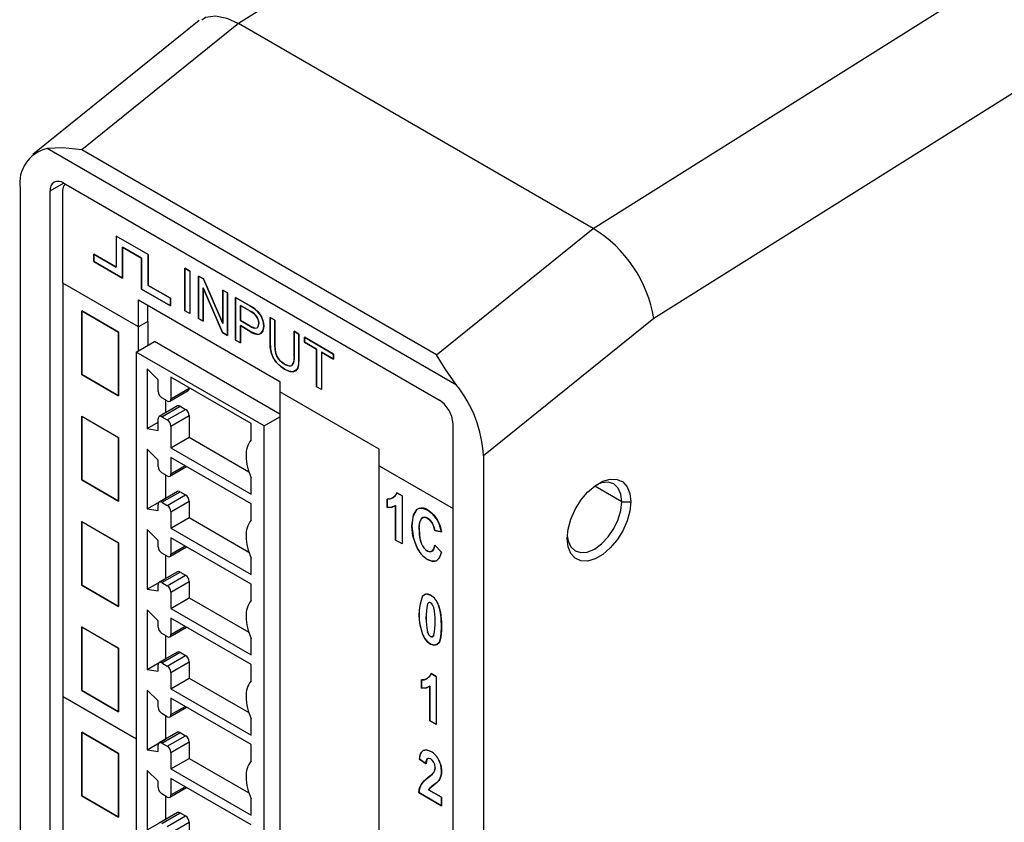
# Model space of a CAD drawing. Header units: millimetres. Extents: x 0 to 1397, y 0 to 1080.
# Tile 18 of 21: x 907 to 1003, y 792 to 870. Entities that reach past the tile are written whole.
import ezdxf

# ---------------------------------------------------------------- set-up
doc = ezdxf.new("R2010")
doc.units = ezdxf.units.MM
doc.header["$LTSCALE"] = 5

msp = doc.modelspace()

# ---------------------------------------------------------------- linework, layer by layer
for p, q in [((962.933, 849.97), (1056.058, 908.424)), ((944.182, 879.631), (928.55, 869.819)), ((924.763, 870.128), (908.647, 857.15)), ((928.55, 869.819), (913.368, 857.593)), ((962.933, 849.97), (928.55, 869.819)), ((1013.851, 869.515), (968.82, 841.249)), ((949.682, 834.805), (910.012, 857.707)), ((947.751, 837.744), (913.368, 857.593)), ((910.308, 853.605), (911.617, 854.36)), ((911.629, 854.367), (948.064, 833.334)), ((907.396, 853.865), (907.396, 675.638)), ((910.308, 672.591), (910.308, 853.605)), ((911.547, 844.677), (911.547, 853.675)), ((947.751, 837.744), (962.933, 849.97)), ((919.804, 847.456), (916.712, 849.241)), ((916.712, 849.241), (916.712, 846.24)), ((916.712, 849.241), (916.712, 846.24)), ((919.804, 847.456), (916.712, 849.241)), ((914.555, 847.485), (916.712, 846.24)), ((914.555, 846.765), (914.555, 847.485)), ((914.555, 847.485), (914.555, 846.765)), ((916.712, 846.24), (914.555, 847.485)), ((919.18, 847.096), (917.335, 848.161)), ((917.335, 848.161), (917.335, 845.16)), ((917.335, 848.161), (919.18, 847.096)), ((917.335, 845.16), (917.335, 848.161)), ((917.335, 845.16), (914.555, 846.765)), ((914.555, 846.765), (917.335, 845.16)), ((919.18, 844.095), (919.18, 847.096)), ((919.18, 847.096), (919.18, 844.095)), ((919.804, 847.456), (919.804, 844.455)), ((919.804, 844.455), (919.804, 847.456)), ((923.377, 846.12), (923.377, 841.996)), ((923.85, 845.847), (923.377, 846.12)), ((923.377, 846.12), (923.85, 845.847)), ((923.377, 841.996), (923.377, 846.12)), ((923.85, 845.847), (923.85, 841.723)), ((923.85, 845.847), (923.85, 841.723)), ((911.547, 844.677), (911.547, 804.643)), ((918.874, 840.448), (911.547, 844.677)), ((918.874, 840.448), (911.547, 844.677)), ((924.678, 845.369), (924.678, 841.245)), ((925.163, 845.089), (924.678, 845.369)), ((924.678, 845.369), (925.163, 845.089)), ((924.678, 841.245), (924.678, 845.369)), ((927.039, 840.768), (925.163, 845.089)), ((925.163, 845.089), (927.039, 840.768)), ((921.961, 842.49), (919.18, 844.095)), ((919.18, 844.095), (921.961, 842.49)), ((919.804, 844.455), (921.961, 843.21)), ((921.961, 843.21), (919.804, 844.455)), ((925.131, 844.224), (927.007, 839.901)), ((925.131, 840.983), (925.131, 844.224)), ((925.131, 844.224), (925.131, 840.983)), ((927.007, 839.901), (925.131, 844.224)), ((927.039, 844.006), (927.039, 840.768)), ((927.492, 843.745), (927.039, 844.006)), ((927.039, 844.006), (927.492, 843.745)), ((927.039, 840.768), (927.039, 844.006)), ((927.492, 839.621), (927.492, 843.745)), ((927.492, 843.745), (927.492, 839.621)), ((918.874, 843.077), (932.583, 835.163)), ((918.874, 840.448), (918.874, 843.077)), ((921.961, 843.21), (921.961, 842.49)), ((921.961, 842.49), (921.961, 843.21)), ((928.286, 843.286), (929.633, 842.508)), ((928.286, 839.162), (928.286, 843.286)), ((928.286, 843.286), (928.286, 839.162)), ((929.633, 842.508), (928.286, 843.286)), ((913.387, 835.83), (913.387, 841.987)), ((913.387, 841.987), (916.951, 839.929)), ((913.388, 841.981), (913.392, 841.984)), ((916.951, 839.925), (913.388, 841.981)), ((913.388, 841.981), (913.388, 835.829)), ((919.772, 840.966), (919.772, 842.559)), ((923.85, 841.723), (923.377, 841.996)), ((923.85, 841.723), (923.377, 841.996)), ((928.758, 842.527), (928.758, 841.053)), ((929.672, 841.999), (928.758, 842.527)), ((928.758, 842.527), (929.672, 841.999)), ((928.758, 841.053), (928.758, 842.527)), ((919.772, 840.966), (918.874, 840.448)), ((919.772, 840.966), (918.874, 840.448)), ((919.772, 840.966), (919.772, 838.63)), ((924.678, 841.245), (925.131, 840.983)), ((925.131, 840.983), (924.678, 841.245)), ((928.758, 841.053), (929.682, 840.52)), ((929.682, 840.52), (928.758, 841.053)), ((931.621, 841.361), (932.093, 841.088)), ((931.621, 838.978), (931.621, 841.361)), ((931.621, 841.361), (931.621, 838.978)), ((932.093, 841.088), (931.621, 841.361)), ((932.093, 841.088), (932.093, 838.708)), ((932.093, 838.708), (932.093, 841.088)), ((968.82, 841.249), (952.298, 827.944)), ((916.951, 839.929), (916.951, 839.925)), ((916.951, 833.773), (916.951, 839.925)), ((916.951, 839.925), (916.951, 833.77)), ((918.874, 838.112), (918.874, 840.448)), ((927.007, 839.901), (927.492, 839.621)), ((927.492, 839.621), (927.007, 839.901)), ((928.758, 840.566), (928.758, 838.889)), ((929.674, 840.037), (928.758, 840.566)), ((928.758, 840.566), (929.674, 840.037)), ((928.758, 838.889), (928.758, 840.566)), ((933.957, 840.012), (934.43, 839.739)), ((933.957, 837.632), (933.957, 840.012)), ((934.43, 839.739), (933.957, 840.012)), ((933.957, 840.012), (933.957, 837.632)), ((918.663, 837.991), (920.432, 839.011)), ((932.583, 831.997), (920.432, 839.011)), ((928.758, 838.889), (928.286, 839.162)), ((928.286, 839.162), (928.758, 838.889)), ((934.43, 839.739), (934.43, 837.357)), ((934.43, 837.357), (934.43, 839.739)), ((934.948, 839.44), (934.948, 838.953)), ((937.779, 837.806), (934.948, 839.44)), ((934.948, 839.44), (937.779, 837.806)), ((934.948, 838.953), (934.948, 839.44)), ((934.948, 838.953), (936.125, 838.274)), ((936.125, 838.274), (934.948, 838.953)), ((918.663, 837.991), (918.663, 760.216)), ((931.038, 830.847), (918.663, 837.991)), ((936.125, 838.274), (936.125, 834.637)), ((936.125, 834.637), (936.125, 838.274)), ((936.598, 838.001), (937.779, 837.319)), ((936.598, 838.001), (936.598, 834.364)), ((936.598, 838.001), (936.598, 834.364)), ((937.779, 837.319), (936.598, 838.001)), ((937.779, 837.319), (937.779, 837.806)), ((937.779, 837.806), (937.779, 837.319)), ((920.785, 835.305), (919.724, 836.363)), ((919.724, 836.363), (919.724, 830.587)), ((934.183, 836.28), (933.868, 836.099)), ((913.388, 835.829), (916.951, 833.773)), ((916.951, 833.77), (913.388, 835.827)), ((920.785, 834.189), (920.785, 835.305)), ((929.8, 831.078), (922.022, 835.569)), ((922.022, 835.569), (922.022, 833.475)), ((932.583, 835.163), (932.583, 834.146)), ((921.918, 833.246), (923.687, 834.267)), ((922.022, 833.475), (923.79, 834.496)), ((923.79, 834.548), (923.79, 834.496)), ((942.191, 828.599), (932.583, 834.146)), ((942.191, 828.599), (932.583, 834.146)), ((932.583, 834.146), (932.583, 668.028)), ((936.598, 834.364), (936.125, 834.637)), ((936.598, 834.364), (936.125, 834.637)), ((921.668, 833.271), (921.138, 833.577)), ((921.492, 833.372), (921.492, 832.113)), ((922.657, 832.785), (920.888, 831.764)), ((921.138, 831.74), (922.907, 832.761)), ((921.668, 831.434), (923.437, 832.454)), ((922.907, 832.761), (923.437, 832.454)), ((913.387, 825.621), (913.387, 831.778)), ((913.388, 831.779), (916.951, 829.722)), ((913.388, 831.777), (913.388, 825.624)), ((920.785, 830.42), (920.785, 831.536)), ((921.138, 831.74), (921.668, 831.434)), ((922.022, 830.821), (923.79, 831.842)), ((923.79, 831.842), (923.79, 829.749)), ((931.038, 830.847), (932.583, 831.739)), ((919.724, 830.587), (920.785, 831.199)), ((919.724, 830.587), (920.785, 830.42)), ((922.022, 830.821), (922.022, 828.728)), ((929.8, 829.495), (929.8, 831.078)), ((931.038, 753.073), (931.038, 830.847)), ((949.385, 650.032), (949.385, 831.046)), ((916.951, 829.722), (916.951, 823.568)), ((916.951, 823.568), (916.951, 829.72)), ((922.022, 828.728), (923.79, 829.749)), ((923.79, 829.749), (929.572, 826.412)), ((920.785, 827.527), (919.724, 828.585)), ((919.724, 828.585), (919.724, 822.809)), ((922.022, 828.728), (929.8, 824.238)), ((942.191, 826.987), (942.191, 828.599)), ((942.191, 662.481), (942.191, 828.599)), ((920.785, 826.922), (920.785, 827.527)), ((929.8, 823.3), (922.022, 827.79)), ((922.022, 827.79), (922.022, 826.208)), ((952.298, 827.944), (952.298, 649.717)), ((921.918, 825.979), (923.539, 826.914)), ((922.022, 826.208), (923.393, 826.999)), ((942.191, 826.987), (949.385, 822.834)), ((942.191, 826.987), (949.385, 822.834)), ((942.191, 788.588), (942.191, 826.987)), ((913.39, 825.623), (913.387, 825.621)), ((916.951, 823.564), (913.387, 825.621)), ((913.388, 825.624), (916.951, 823.568)), ((921.668, 826.004), (921.138, 826.31)), ((921.492, 826.105), (921.492, 823.83)), ((929.8, 824.238), (929.8, 825.821)), ((965.706, 823.509), (963.088, 825.021)), ((919.724, 822.809), (921.492, 823.83)), ((922.657, 824.497), (920.888, 823.477)), ((921.138, 823.452), (922.907, 824.473)), ((921.492, 823.83), (921.498, 823.829)), ((921.668, 823.146), (923.437, 824.167)), ((922.907, 824.473), (923.437, 824.167)), ((942.967, 823.746), (942.967, 822.94)), ((942.967, 822.94), (942.967, 823.746)), ((944.414, 824.082), (943.904, 824.376)), ((943.904, 824.376), (944.414, 824.082)), ((944.414, 824.082), (944.414, 819.427)), ((944.414, 824.082), (944.414, 819.427)), ((916.951, 823.568), (916.951, 823.564)), ((919.724, 822.809), (920.785, 822.642)), ((920.785, 822.642), (920.785, 823.248)), ((921.138, 823.452), (921.668, 823.146)), ((922.022, 822.533), (923.79, 823.554)), ((923.79, 823.554), (923.79, 821.972)), ((929.8, 821.717), (929.8, 823.3)), ((943.784, 823.142), (943.784, 819.791)), ((943.784, 819.791), (943.784, 823.142)), ((965.706, 823.509), (966.59, 823.509)), ((922.022, 822.533), (922.022, 820.951)), ((922.022, 820.951), (923.79, 821.972)), ((923.79, 821.972), (929.572, 818.634)), ((946.297, 821.891), (946.474, 821.993)), ((913.387, 815.413), (913.387, 821.57)), ((913.388, 821.576), (916.951, 819.519)), ((913.388, 821.569), (913.388, 821.576)), ((913.388, 821.569), (913.388, 815.421)), ((916.951, 819.512), (913.388, 821.569)), ((920.785, 819.75), (919.724, 820.808)), ((919.724, 820.808), (919.724, 815.031)), ((922.022, 820.951), (929.8, 816.461)), ((929.8, 815.522), (922.022, 820.013)), ((922.022, 820.013), (922.022, 818.43)), ((944.414, 819.427), (943.784, 819.791)), ((944.414, 819.427), (943.784, 819.791)), ((947.588, 820.734), (948.245, 820.576)), ((948.245, 820.576), (947.588, 820.734)), ((916.951, 819.519), (916.951, 813.365)), ((916.951, 813.365), (916.951, 819.512)), ((920.785, 819.145), (920.785, 819.75)), ((921.918, 818.201), (923.539, 819.137)), ((922.022, 818.43), (923.393, 819.221)), ((948.251, 818.63), (947.607, 819.289)), ((947.607, 819.289), (948.251, 818.63)), ((921.668, 818.226), (921.138, 818.532)), ((921.492, 818.328), (921.492, 816.052)), ((929.8, 816.461), (929.8, 818.043)), ((919.724, 815.031), (921.492, 816.052)), ((922.657, 816.72), (920.888, 815.699)), ((921.138, 815.674), (922.907, 816.695)), ((921.492, 816.052), (921.498, 816.051)), ((921.668, 815.368), (923.437, 816.389)), ((922.907, 816.695), (923.437, 816.389)), ((913.395, 815.418), (913.387, 815.413)), ((916.951, 813.356), (913.387, 815.413)), ((913.388, 815.421), (916.951, 813.365)), ((919.724, 815.031), (920.785, 814.865)), ((920.785, 814.865), (920.785, 815.47)), ((921.138, 815.674), (921.668, 815.368)), ((922.022, 814.756), (923.79, 815.777)), ((923.79, 815.777), (923.79, 814.194)), ((929.8, 813.94), (929.8, 815.522)), ((922.022, 814.756), (922.022, 813.173)), ((922.022, 813.173), (923.79, 814.194)), ((923.79, 814.194), (929.572, 810.857)), ((946.733, 814.557), (946.414, 814.373)), ((916.951, 813.365), (916.951, 813.356)), ((922.022, 813.173), (929.8, 808.683)), ((920.785, 811.972), (919.724, 813.03)), ((919.724, 813.03), (919.724, 807.254)), ((929.8, 807.745), (922.022, 812.235)), ((922.022, 812.235), (922.022, 810.653)), ((913.387, 805.206), (913.387, 811.362)), ((913.388, 811.373), (916.951, 809.316)), ((913.388, 811.362), (913.388, 811.373)), ((913.388, 811.362), (913.398, 811.367)), ((916.951, 809.305), (913.388, 811.362)), ((913.388, 811.362), (913.388, 805.219)), ((920.785, 811.367), (920.785, 811.972)), ((921.918, 810.424), (923.539, 811.359)), ((922.022, 810.653), (923.393, 811.444)), ((921.668, 810.448), (921.138, 810.755)), ((921.492, 810.55), (921.492, 808.275)), ((929.8, 808.683), (929.8, 810.266)), ((916.951, 809.316), (916.951, 803.162)), ((916.951, 803.162), (916.951, 809.305)), ((922.657, 808.942), (920.888, 807.921)), ((921.138, 807.897), (922.907, 808.918)), ((921.668, 807.591), (923.437, 808.611)), ((922.907, 808.918), (923.437, 808.611)), ((919.724, 807.254), (921.492, 808.275)), ((920.785, 807.087), (920.785, 807.693)), ((921.138, 807.897), (921.668, 807.591)), ((921.492, 808.275), (921.498, 808.274)), ((922.022, 806.978), (923.79, 807.999)), ((923.79, 807.999), (923.79, 806.417)), ((929.8, 806.162), (929.8, 807.745)), ((919.724, 807.254), (920.785, 807.087)), ((922.022, 806.978), (922.022, 805.396)), ((947.735, 806.576), (947.226, 806.87)), ((947.226, 806.87), (947.735, 806.576)), ((947.735, 806.576), (947.735, 801.921)), ((947.735, 806.576), (947.735, 801.921)), ((922.022, 805.396), (923.79, 806.417)), ((923.79, 806.417), (929.572, 803.079)), ((946.288, 806.241), (946.288, 805.434)), ((946.288, 805.434), (946.288, 806.241)), ((947.105, 805.636), (947.105, 802.285)), ((947.105, 802.285), (947.105, 805.636)), ((918.663, 800.535), (911.547, 804.643)), ((911.547, 804.643), (911.547, 763.019)), ((911.547, 804.643), (918.663, 800.535)), ((913.399, 805.213), (913.387, 805.206)), ((916.951, 803.148), (913.387, 805.206)), ((913.388, 805.219), (916.951, 803.162)), ((920.785, 804.205), (919.724, 805.263)), ((919.724, 805.263), (919.724, 799.487)), ((922.022, 805.396), (929.8, 800.905)), ((920.785, 803.6), (920.785, 804.205)), ((921.918, 802.656), (923.539, 803.592)), ((929.8, 799.978), (922.022, 804.468)), ((922.022, 804.468), (922.022, 802.885)), ((922.022, 802.885), (923.393, 803.677)), ((916.951, 803.162), (916.951, 803.148)), ((921.668, 802.681), (921.138, 802.987)), ((921.492, 802.783), (921.492, 800.507)), ((929.8, 800.905), (929.8, 802.488)), ((947.735, 801.921), (947.105, 802.285)), ((947.735, 801.921), (947.105, 802.285)), ((916.951, 799.113), (913.388, 801.17)), ((913.388, 801.17), (913.388, 795.016)), ((913.388, 801.17), (916.951, 799.113)), ((913.388, 795.016), (913.388, 801.17)), ((922.657, 801.175), (920.888, 800.154)), ((921.138, 800.129), (922.907, 801.15)), ((921.668, 799.823), (923.437, 800.844)), ((922.907, 801.15), (923.437, 800.844)), ((919.724, 799.487), (921.492, 800.507)), ((920.785, 799.32), (920.785, 799.925)), ((921.138, 800.129), (921.668, 799.823)), ((921.492, 800.507), (921.498, 800.506)), ((922.022, 799.211), (923.79, 800.232)), ((923.79, 800.232), (923.79, 798.649)), ((929.8, 798.395), (929.8, 799.978)), ((916.951, 792.959), (916.951, 799.113)), ((916.951, 799.113), (916.951, 792.959)), ((919.724, 799.487), (920.785, 799.32)), ((922.022, 799.211), (922.022, 797.628)), ((922.022, 797.628), (923.79, 798.649)), ((923.79, 798.649), (929.572, 795.312)), ((946.113, 798.578), (946.74, 798.127)), ((946.74, 798.127), (946.113, 798.578)), ((920.785, 796.427), (919.724, 797.485)), ((919.724, 797.485), (919.724, 791.709)), ((922.022, 797.628), (929.8, 793.138)), ((920.785, 795.822), (920.785, 796.427)), ((929.8, 792.2), (922.022, 796.69)), ((922.022, 796.69), (922.022, 795.108)), ((913.388, 795.016), (916.951, 792.959)), ((916.951, 792.959), (913.388, 795.016)), ((921.668, 794.904), (921.138, 795.21)), ((921.492, 795.005), (921.492, 792.73)), ((921.918, 794.879), (923.539, 795.814)), ((922.022, 795.108), (923.393, 795.899)), ((946.039, 795.339), (948.253, 794.061)), ((948.253, 794.061), (946.039, 795.339)), ((948.253, 794.886), (946.998, 795.611)), ((946.998, 795.611), (948.253, 794.886)), ((929.8, 793.138), (929.8, 794.721)), ((948.253, 794.061), (948.253, 794.886)), ((948.253, 794.886), (948.253, 794.061)), ((922.657, 793.397), (920.888, 792.377)), ((921.138, 792.352), (922.907, 793.373)), ((921.668, 792.046), (923.437, 793.067)), ((922.907, 793.373), (923.437, 793.067)), ((919.724, 791.709), (921.492, 792.73)), ((921.492, 792.73), (921.498, 792.729)), ((922.022, 791.433), (923.79, 792.454)), ((923.79, 792.454), (923.79, 790.872))]:
    msp.add_line(p, q)
at = {"flags": 128}
for points in [[(924.997, 870.192), (925.361, 870.456), (926.342, 870.572), (927.438, 870.337), (928.55, 869.819)], [(913.368, 857.593), (911.545, 857.774), (910.012, 857.707)], [(911.547, 853.675), (911.642, 854.105), (911.844, 854.287)], [(929.633, 842.508), (929.979, 842.297), (930.176, 842.155)], [(930.176, 842.155), (929.913, 842.339), (929.633, 842.508)], [(930.113, 841.708), (929.916, 841.851), (929.672, 841.999)], [(929.672, 841.999), (929.969, 841.816), (930.113, 841.708)], [(930.176, 842.155), (930.444, 841.915), (930.617, 841.708)], [(930.617, 841.708), (930.391, 841.969), (930.176, 842.155)], [(930.411, 841.293), (930.262, 841.546), (930.113, 841.708)], [(930.113, 841.708), (930.298, 841.496), (930.411, 841.293)], [(930.332, 840.341), (930.425, 840.41), (930.487, 840.522), (930.525, 840.784)], [(930.525, 840.784), (930.489, 841.071), (930.411, 841.293)], [(930.411, 841.293), (930.503, 841.01), (930.525, 840.784)], [(930.617, 841.708), (930.795, 841.411), (930.903, 841.145)], [(930.903, 841.145), (930.76, 841.479), (930.617, 841.708)], [(930.903, 841.145), (930.991, 840.792), (931.012, 840.52)], [(931.012, 840.52), (930.978, 840.867), (930.903, 841.145)], [(929.674, 840.037), (930.376, 839.746), (930.572, 839.741), (930.722, 839.797)], [(929.682, 840.52), (930.111, 840.334), (930.235, 840.321), (930.332, 840.341)], [(931.012, 840.52), (930.921, 840.034), (930.722, 839.797)], [(930.722, 839.797), (930.956, 840.121), (931.012, 840.52)], [(931.757, 837.866), (931.647, 838.44), (931.621, 838.978)], [(931.621, 838.978), (931.664, 838.306), (931.757, 837.866)], [(932.093, 838.708), (932.12, 838.18), (932.18, 837.866)], [(932.18, 837.866), (932.11, 838.281), (932.093, 838.708)], [(932.213, 837.025), (931.913, 837.478), (931.757, 837.866)], [(931.757, 837.866), (931.967, 837.377), (932.213, 837.025)], [(932.18, 837.866), (932.316, 837.539), (932.477, 837.302)], [(932.477, 837.302), (932.28, 837.607), (932.18, 837.866)], [(933.034, 836.351), (932.529, 836.705), (932.213, 837.025)], [(932.213, 837.025), (932.628, 836.624), (933.034, 836.351)], [(932.477, 837.302), (932.743, 837.038), (932.992, 836.867)], [(932.992, 836.867), (932.681, 837.09), (932.477, 837.302)], [(933.957, 837.632), (933.887, 836.96), (933.822, 836.805), (933.735, 836.711)], [(934.43, 837.357), (934.391, 836.763), (934.308, 836.44)], [(934.308, 836.44), (934.406, 836.873), (934.43, 837.357)], [(949.682, 834.805), (948.609, 836.377), (947.751, 837.744)], [(932.992, 836.867), (933.482, 836.67), (933.623, 836.669), (933.735, 836.711)], [(933.868, 836.099), (933.45, 836.155), (933.034, 836.351)], [(933.034, 836.351), (933.55, 836.125), (933.868, 836.099)], [(934.308, 836.44), (934.11, 836.188), (933.868, 836.099)], [(933.868, 836.099), (934.163, 836.228), (934.308, 836.44)], [(948.999, 832.349), (948.512, 832.986), (948.064, 833.334)], [(949.385, 831.046), (949.259, 831.77), (948.999, 832.349)], [(960.414, 819.944), (960.504, 820.849), (960.768, 821.805), (961.191, 822.757), (961.748, 823.649), (962.407, 824.429), (963.13, 825.052), (963.875, 825.482), (964.597, 825.693), (965.256, 825.674), (965.814, 825.426), (966.237, 824.962), (966.501, 824.311), (966.59, 823.509)], [(965.706, 823.509), (965.616, 824.248), (965.352, 824.833), (964.931, 825.223), (964.383, 825.392), (963.745, 825.329), (963.272, 825.15)], [(943.512, 823.872), (943.202, 823.757), (942.967, 823.746)], [(942.967, 823.746), (943.268, 823.772), (943.512, 823.872)], [(943.904, 824.376), (943.727, 824.046), (943.512, 823.872)], [(943.512, 823.872), (943.774, 824.106), (943.904, 824.376)], [(942.967, 822.94), (943.451, 822.977), (943.784, 823.142)], [(943.784, 823.142), (943.353, 822.953), (942.967, 822.94)], [(945.845, 822.737), (945.471, 822.04), (945.381, 821.147)], [(945.381, 821.147), (945.527, 822.231), (945.845, 822.737)], [(945.845, 822.737), (946.092, 822.875), (946.384, 822.896), (946.929, 822.694)], [(947.856, 821.722), (947.381, 822.348), (946.929, 822.694)], [(946.929, 822.694), (947.492, 822.231), (947.856, 821.722)], [(966.59, 823.509), (966.501, 822.604), (966.237, 821.648), (965.814, 820.696), (965.256, 819.805), (964.597, 819.025), (963.875, 818.402), (963.13, 817.972), (962.407, 817.76), (961.748, 817.779), (961.191, 818.028), (960.768, 818.491), (960.504, 819.143), (960.414, 819.944)], [(960.423, 820.214), (960.504, 819.716), (960.769, 819.131), (961.189, 818.741), (961.737, 818.572), (962.375, 818.635), (963.06, 818.926), (963.745, 819.426), (964.383, 820.099), (964.931, 820.901), (965.352, 821.777), (965.616, 822.667), (965.706, 823.509)], [(946.067, 820.811), (946.139, 821.567), (946.297, 821.891)], [(946.297, 821.891), (946.437, 821.987), (946.598, 822.013), (946.893, 821.914)], [(946.893, 821.914), (947.158, 821.698), (947.336, 821.457)], [(947.336, 821.457), (947.105, 821.753), (946.893, 821.914)], [(948.245, 820.576), (948.062, 821.271), (947.856, 821.722)], [(947.856, 821.722), (948.109, 821.134), (948.245, 820.576)], [(945.381, 821.147), (945.526, 819.95), (945.842, 819.097)], [(945.842, 819.097), (945.471, 820.197), (945.381, 821.147)], [(946.067, 820.811), (946.137, 819.948), (946.291, 819.435)], [(947.336, 821.457), (947.508, 821.078), (947.588, 820.734)], [(947.588, 820.734), (947.478, 821.164), (947.336, 821.457)], [(947.607, 819.289), (947.478, 818.876), (947.33, 818.701)], [(947.33, 818.701), (947.511, 818.947), (947.607, 819.289)], [(947.33, 818.701), (947.093, 818.648), (946.875, 818.728)], [(946.875, 818.728), (947.147, 818.644), (947.33, 818.701)], [(946.886, 817.921), (947.409, 817.731), (947.749, 817.782)], [(947.749, 817.782), (947.306, 817.748), (946.886, 817.921)], [(947.749, 817.782), (948.079, 818.125), (948.251, 818.63)], [(948.251, 818.63), (948.019, 818.023), (947.749, 817.782)], [(946.414, 814.373), (946.594, 814.523), (946.803, 814.574), (947.187, 814.454)], [(947.187, 814.454), (946.934, 814.559), (946.71, 814.565), (946.414, 814.373)], [(946.414, 810.688), (946.632, 810.272), (946.891, 809.949), (947.19, 809.718), (947.522, 809.6), (947.803, 809.66), (948.032, 809.903), (948.185, 810.394), (948.257, 811.263), (948.225, 812.29), (948.126, 812.952), (947.963, 813.48)], [(947.963, 813.48), (948.159, 812.785), (948.251, 811.872), (948.25, 811.048), (948.185, 810.394), (948.032, 809.903), (947.803, 809.66), (947.522, 809.6), (947.19, 809.718), (946.891, 809.949), (946.632, 810.272), (946.414, 810.688)], [(947.189, 813.716), (947.09, 813.751), (947.003, 813.734), (946.89, 813.604)], [(947.488, 810.568), (947.428, 810.478), (947.358, 810.43), (947.279, 810.422), (947.189, 810.457), (947.1, 810.526), (947.02, 810.624), (946.951, 810.753), (946.89, 810.912)], [(946.89, 810.912), (946.951, 810.753), (947.02, 810.624), (947.1, 810.526), (947.189, 810.457), (947.279, 810.422), (947.358, 810.43), (947.428, 810.478), (947.488, 810.568)], [(947.226, 806.87), (947.049, 806.54), (946.834, 806.366)], [(946.834, 806.366), (947.096, 806.6), (947.226, 806.87)], [(946.834, 806.366), (946.524, 806.251), (946.288, 806.241)], [(946.288, 806.241), (946.589, 806.266), (946.834, 806.366)], [(946.288, 805.434), (946.773, 805.472), (947.105, 805.636)], [(947.105, 805.636), (946.675, 805.447), (946.288, 805.434)], [(946.113, 798.578), (946.248, 799.176), (946.454, 799.422)], [(947.209, 799.318), (946.74, 799.485), (946.454, 799.422)], [(946.454, 799.422), (946.831, 799.473), (947.209, 799.318)], [(946.74, 798.127), (946.766, 798.357), (946.819, 798.522), (946.898, 798.62), (947.027, 798.651), (947.193, 798.591)], [(947.193, 798.591), (947.05, 798.648), (946.933, 798.639), (946.844, 798.565), (946.774, 798.392), (946.74, 798.127)], [(947.502, 798.257), (947.347, 798.472), (947.193, 798.591)], [(947.62, 797.73), (947.583, 798.045), (947.502, 798.257)], [(948.253, 797.435), (948.171, 798.01), (947.99, 798.479)], [(947.99, 798.479), (948.202, 797.885), (948.253, 797.435)], [(947.478, 797.247), (947.27, 797.04), (946.965, 796.802)], [(946.965, 796.802), (947.331, 797.093), (947.478, 797.247)], [(947.62, 797.73), (947.576, 797.438), (947.478, 797.247)], [(947.478, 797.247), (947.593, 797.496), (947.62, 797.73)], [(947.979, 796.504), (948.113, 796.729), (948.186, 796.922)], [(948.186, 796.922), (948.088, 796.678), (947.979, 796.504)], [(948.186, 796.922), (948.24, 797.195), (948.253, 797.435)], [(948.253, 797.435), (948.232, 797.134), (948.186, 796.922)], [(946.257, 796.103), (946.099, 795.707), (946.039, 795.339)], [(946.039, 795.339), (946.125, 795.799), (946.257, 796.103)], [(946.965, 796.802), (946.484, 796.395), (946.257, 796.103)], [(946.257, 796.103), (946.569, 796.479), (946.965, 796.802)], [(947.128, 795.783), (947.289, 795.916), (947.513, 796.082)], [(947.513, 796.082), (947.243, 795.88), (947.128, 795.783)], [(947.513, 796.082), (947.82, 796.329), (947.979, 796.504)], [(947.979, 796.504), (947.764, 796.278), (947.513, 796.082)], [(946.998, 795.611), (947.064, 795.71), (947.128, 795.783)], [(947.128, 795.783), (947.048, 795.69), (946.998, 795.611)]]:
    msp.add_lwpolyline(points, dxfattribs=at)
for centre, radius, start, end in [((910.776, 854.375), 3.418, 102.91664, 188.58291), ((911.191, 853.722), 0.89, 123.88663, 187.55203), ((911.077, 853.565), 0.974, 55.45681, 113.11871), ((956.387, 839.204), 12.6, 9.34096, 58.69815), ((930.071, 840.718), 0.458, 304.70785, 8.33709), ((930.397, 840.782), 1.037, 225.8721, 288.27505), ((930.193, 841.108), 0.779, 229.00405, 280.29237), ((932.895, 837.401), 1.087, 320.61974, 12.32188), ((933.492, 837.398), 0.729, 226.74751, 289.52907), ((921.552, 834.224), 0.768, 182.60548, 237.39452), ((923.545, 834.469), 0.246, 305.01333, 6.29885), ((940.601, 827.414), 11.709, 2.59266, 39.14154), ((921.806, 833.44), 0.218, 230.79671, 9.21404), ((922.76, 832.556), 0.251, 54.38242, 114.30712), ((923.023, 831.807), 0.768, 2.60548, 57.39452), ((921, 831.571), 0.218, 50.79671, 189.21404), ((921.254, 830.786), 0.768, 2.60548, 57.39452), ((931.583, 828.071), 2.282, 141.39703, 183.21394), ((934.654, 828.071), 5.35, 181.36977, 204.8787), ((921.552, 826.957), 0.768, 182.60548, 237.39452), ((921.806, 826.173), 0.218, 230.79671, 9.21404), ((922.76, 824.268), 0.251, 54.38242, 114.30712), ((923.023, 823.519), 0.768, 2.60548, 57.39452), ((921, 823.283), 0.218, 50.79671, 189.21404), ((921.254, 822.498), 0.768, 2.60548, 57.39452), ((946.357, 821.971), 0.922, 51.66352, 123.75785), ((931.583, 820.294), 2.282, 141.39703, 183.21394), ((947.601, 821.048), 1.553, 147.12696, 188.76269), ((946.609, 821.549), 0.463, 52.11112, 132.32631), ((949.372, 820.644), 3.309, 177.10585, 201.43702), ((934.654, 820.294), 5.35, 181.36977, 204.8787), ((921.552, 819.179), 0.768, 182.60548, 237.39452), ((948.323, 820.248), 2.735, 204.89717, 238.30861), ((948.258, 820.19), 2.652, 204.35808, 238.84769), ((947.643, 819.956), 1.448, 201.09952, 237.99818), ((947.697, 820.001), 1.516, 201.94384, 237.15387), ((921.806, 818.395), 0.218, 230.79671, 9.21404), ((922.76, 816.491), 0.251, 54.38242, 114.30712), ((923.023, 815.742), 0.768, 2.60548, 57.39452), ((921, 815.505), 0.218, 50.79671, 189.21404), ((921.254, 814.721), 0.768, 2.60548, 57.39452), ((950.92, 812.531), 4.868, 157.75499, 202.24501), ((951.128, 812.531), 5.061, 158.64762, 201.35238), ((946.085, 812.781), 2.003, 20.40488, 56.62705), ((946.167, 812.847), 1.904, 19.42235, 57.60958), ((931.583, 812.516), 2.282, 141.39703, 183.21394), ((952.708, 812.258), 5.971, 166.97235, 193.02765), ((952.844, 812.258), 6.104, 167.2605, 192.7395), ((947.08, 813.552), 0.197, 56.48868, 164.8402), ((946.717, 813.081), 0.791, 12.98183, 53.42866), ((946.746, 813.1), 0.759, 12.07651, 54.33398), ((941.583, 811.913), 6.057, 347.1657, 12.8343), ((941.444, 811.913), 6.192, 347.45175, 12.54825), ((934.654, 812.516), 5.35, 181.36977, 204.8787), ((921.552, 811.402), 0.768, 182.60548, 237.39452), ((921.806, 810.618), 0.218, 230.79671, 9.21404), ((922.76, 808.713), 0.251, 54.38242, 114.30712), ((923.023, 807.964), 0.768, 2.60548, 57.39452), ((921, 807.728), 0.218, 50.79671, 189.21404), ((921.254, 806.943), 0.768, 2.60548, 57.39452), ((931.583, 804.739), 2.282, 141.39703, 183.21394), ((934.654, 804.739), 5.35, 181.36977, 204.8787), ((921.552, 803.635), 0.768, 182.60548, 237.39452), ((921.806, 802.85), 0.218, 230.79671, 9.21404), ((922.76, 800.946), 0.251, 54.38242, 114.30712), ((923.023, 800.197), 0.768, 2.60548, 57.39452), ((921, 799.96), 0.218, 50.79671, 189.21404), ((921.254, 799.176), 0.768, 2.60548, 57.39452), ((947.099, 798.67), 0.991, 130.6218, 185.3595), ((946.258, 797.651), 1.92, 25.54647, 60.30236), ((946.259, 797.652), 1.918, 25.53286, 60.31598), ((931.583, 796.971), 2.282, 141.39703, 183.21394), ((946.783, 797.901), 0.803, 26.33345, 59.30574), ((946.526, 797.762), 1.094, 358.34142, 26.88845), ((934.654, 796.971), 5.35, 181.36977, 204.8787), ((921.552, 795.857), 0.768, 182.60548, 237.39452), ((921.806, 795.073), 0.218, 230.79671, 9.21404), ((922.76, 793.168), 0.251, 54.38242, 114.30712), ((923.023, 792.419), 0.768, 2.60548, 57.39452)]:
    msp.add_arc(centre, radius, start, end)

doc.saveas('drawing.dxf')
